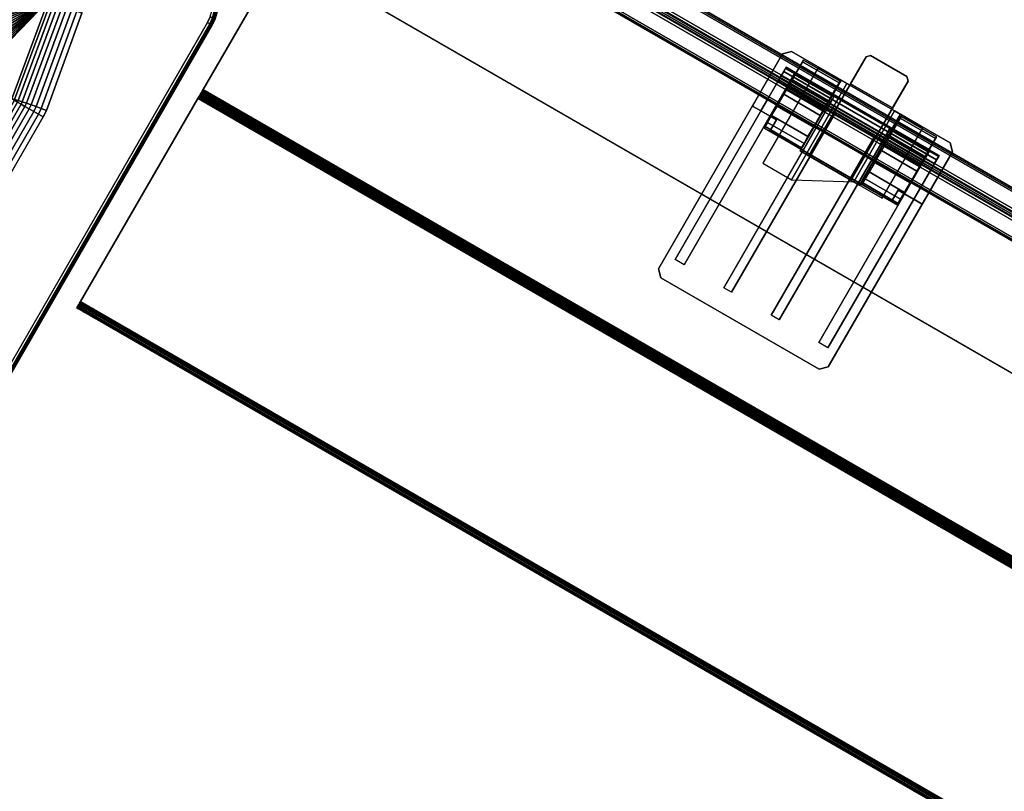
# Model space of a CAD drawing. Header units: inches. Extents: x 390 to 1835, y -266 to 136.
# Tile 59 of 256: x 1481.17 to 1493.03, y 10.2 to 19.49. Entities that reach past the tile are written whole.
import ezdxf
from ezdxf.enums import TextEntityAlignment as Align

# ---------------------------------------------------------------- set-up
doc = ezdxf.new("R2010")
doc.units = ezdxf.units.IN
doc.header["$LTSCALE"] = 0.95294
doc.header["$MEASUREMENT"] = 0
for name, color, linetype in [('A-FURN-3-PLANES-TABLE-LEG-BASE-EXTENSION', 252, 'Continuous'), ('A-FURN-3-PLANES-TABLE-LEG-BASE-TRIM', 251, 'Continuous'), ('A-FURN-3-PLANES-TABLE-TOP-EDGE', 35, 'Continuous'), ('A-FURN-3-PLANES-TABLE-TOP-SURFACE-BOTTOM', 49, 'Continuous'), ('A-FURN-3-PLANES-TABLE-TOP-SURFACE-TOP', 33, 'Continuous'), ('A-FURN-3-SCREEN-FABRIC', 96, 'Continuous'), ('A-FURN-3-SCREEN-FABRIC-TRIM', 250, 'Continuous'), ('A-FURN-3-SCREEN-HARDWARE-BASE', 251, 'Continuous'), ('A-FURN-3-SCREEN-HARDWARE-CONNECTOR', 254, 'Continuous'), ('A-FURN-3-SCREEN-HARDWARE-HINGE', 254, 'Continuous'), ('A-FURN-HAWORTH-ATT', 251, 'Continuous')]:
    doc.layers.add(name, color=color, linetype=linetype)

# ---------------------------------------------------------------- blocks, each defined once
blk = doc.blocks.new('TARA-2460-JNC4-FLAT-3D-3')
at = {"layer": 'A-FURN-3-PLANES-TABLE-LEG-BASE-EXTENSION'}
for points, invisible_edges in [([(10.882, -4.05, 27.702), (10.913, -4.012, 27.702), (48.767, -4.012, 27.702), (48.798, -4.05, 27.702)], 10), ([(10.913, -4.012, 27.702), (10.951, -3.981, 27.702), (48.729, -3.981, 27.702), (48.767, -4.012, 27.702)], 10), ([(10.951, -3.981, 27.702), (10.994, -3.958, 27.702), (48.686, -3.958, 27.702), (48.729, -3.981, 27.702)], 10), ([(10.994, -3.958, 27.702), (11.041, -3.944, 27.702), (48.639, -3.944, 27.702), (48.686, -3.958, 27.702)], 10), ([(11.041, -3.944, 27.702), (11.09, -3.939, 27.702), (48.59, -3.939, 27.702), (48.639, -3.944, 27.702)], 8), ([(10.84, -4.189, 27.702), (10.845, -4.14, 27.702), (48.835, -4.14, 27.702), (48.84, -4.189, 27.702)], 10), ([(10.845, -4.14, 27.702), (10.859, -4.093, 27.702), (48.821, -4.093, 27.702), (48.835, -4.14, 27.702)], 10), ([(10.859, -4.093, 27.702), (10.882, -4.05, 27.702), (48.798, -4.05, 27.702), (48.821, -4.093, 27.702)], 10), ([(10.84, -4.189, 27.75), (10.84, -4.189, 27.702), (10.84, -5.851, 27.702), (10.84, -5.851, 27.75)], 4), ([(48.84, -4.189, 27.702), (48.84, -5.851, 27.702), (10.84, -5.851, 27.702), (10.84, -4.189, 27.702)], 8), ([(10.84, -5.851, 27.702), (10.84, -5.861, 27.701), (10.84, -5.874, 27.747), (10.84, -5.851, 27.75)], 10), ([(10.84, -5.861, 27.701), (10.84, -5.871, 27.697), (10.84, -5.895, 27.738), (10.84, -5.874, 27.747)], 10), ([(10.84, -5.871, 27.697), (10.84, -5.879, 27.69), (10.84, -5.913, 27.724), (10.84, -5.895, 27.738)], 10), ([(10.84, -5.879, 27.69), (10.84, -5.885, 27.682), (10.84, -5.927, 27.706), (10.84, -5.913, 27.724)], 10), ([(10.84, -5.885, 27.682), (10.84, -5.889, 27.672), (10.84, -5.936, 27.685), (10.84, -5.927, 27.706)], 10), ([(10.84, -5.889, 27.672), (10.84, -5.891, 27.662), (10.84, -5.939, 27.662), (10.84, -5.936, 27.685)], 10), ([(10.84, -5.939, 23.838), (10.84, -5.939, 27.662), (10.84, -5.891, 27.662), (10.84, -5.891, 23.838)], 10), ([(10.84, -5.94, 23.828), (10.84, -5.939, 23.838), (10.84, -5.891, 23.838), (10.84, -5.894, 23.815)], 10), ([(10.84, -5.944, 23.818), (10.84, -5.94, 23.828), (10.84, -5.894, 23.815), (10.84, -5.903, 23.794)], 10), ([(10.84, -5.95, 23.81), (10.84, -5.944, 23.818), (10.84, -5.903, 23.794), (10.84, -5.917, 23.776)], 10), ([(10.84, -5.959, 23.803), (10.84, -5.95, 23.81), (10.84, -5.917, 23.776), (10.84, -5.935, 23.762)], 10), ([(10.84, -5.968, 23.799), (10.84, -5.959, 23.803), (10.84, -5.935, 23.762), (10.84, -5.956, 23.753)], 10), ([(10.84, -5.979, 23.798), (10.84, -5.968, 23.799), (10.84, -5.956, 23.753), (10.84, -5.979, 23.75)], 10), ([(10.84, -5.979, 23.798), (10.84, -5.979, 23.75), (10.84, -8.803, 23.75), (10.84, -8.803, 23.798)], 5), ([(10.84, -8.813, 23.799), (10.84, -8.803, 23.798), (10.84, -8.803, 23.75), (10.84, -8.826, 23.753)], 10), ([(10.84, -8.823, 23.803), (10.84, -8.813, 23.799), (10.84, -8.826, 23.753), (10.84, -8.847, 23.762)], 10), ([(10.84, -8.831, 23.81), (10.84, -8.823, 23.803), (10.84, -8.847, 23.762), (10.84, -8.865, 23.776)], 10), ([(10.84, -8.837, 23.818), (10.84, -8.831, 23.81), (10.84, -8.865, 23.776), (10.84, -8.879, 23.794)], 10), ([(10.84, -8.841, 23.828), (10.84, -8.837, 23.818), (10.84, -8.879, 23.794), (10.84, -8.888, 23.815)], 10), ([(10.84, -8.843, 23.838), (10.84, -8.841, 23.828), (10.84, -8.888, 23.815), (10.84, -8.891, 23.838)], 10), ([(10.84, -8.843, 25.5), (10.845, -8.843, 25.549), (48.835, -8.843, 25.549), (48.84, -8.843, 25.5)], 10), ([(10.84, -8.891, 23.838), (10.84, -8.891, 25.5), (10.84, -8.843, 25.5), (10.84, -8.843, 23.838)], 8), ([(48.84, -8.843, 23.838), (10.84, -8.843, 23.838), (10.84, -8.843, 25.5), (48.84, -8.843, 25.5)], 4), ([(48.84, -8.891, 25.5), (48.835, -8.891, 25.549), (10.845, -8.891, 25.549), (10.84, -8.891, 25.5)], 10), ([(10.84, -8.891, 25.5), (10.84, -8.891, 23.838), (48.84, -8.891, 23.838), (48.84, -8.891, 25.5)], 8), ([(10.845, -8.843, 25.549), (10.859, -8.843, 25.596), (48.821, -8.843, 25.596), (48.835, -8.843, 25.549)], 10), ([(48.835, -8.891, 25.549), (48.821, -8.891, 25.596), (10.859, -8.891, 25.596), (10.845, -8.891, 25.549)], 10), ([(10.859, -8.843, 25.596), (10.882, -8.843, 25.639), (48.798, -8.843, 25.639), (48.821, -8.843, 25.596)], 10), ([(48.821, -8.891, 25.596), (48.798, -8.891, 25.639), (10.882, -8.891, 25.639), (10.859, -8.891, 25.596)], 10), ([(10.882, -8.843, 25.639), (10.913, -8.843, 25.677), (48.767, -8.843, 25.677), (48.798, -8.843, 25.639)], 10), ([(48.798, -8.891, 25.639), (48.767, -8.891, 25.677), (10.913, -8.891, 25.677), (10.882, -8.891, 25.639)], 10), ([(10.913, -8.843, 25.677), (10.951, -8.843, 25.708), (48.729, -8.843, 25.708), (48.767, -8.843, 25.677)], 10), ([(48.767, -8.891, 25.677), (48.729, -8.891, 25.708), (10.951, -8.891, 25.708), (10.913, -8.891, 25.677)], 10), ([(10.951, -8.843, 25.708), (10.994, -8.843, 25.731), (48.686, -8.843, 25.731), (48.729, -8.843, 25.708)], 10), ([(48.729, -8.891, 25.708), (48.686, -8.891, 25.731), (10.994, -8.891, 25.731), (10.951, -8.891, 25.708)], 10), ([(10.994, -8.843, 25.731), (11.041, -8.843, 25.745), (48.639, -8.843, 25.745), (48.686, -8.843, 25.731)], 10), ([(48.686, -8.891, 25.731), (48.639, -8.891, 25.745), (11.041, -8.891, 25.745), (10.994, -8.891, 25.731)], 10), ([(11.041, -8.843, 25.745), (11.09, -8.843, 25.75), (48.59, -8.843, 25.75), (48.639, -8.843, 25.745)], 8), ([(48.639, -8.891, 25.745), (48.59, -8.891, 25.75), (11.09, -8.891, 25.75), (11.041, -8.891, 25.745)], 8)]:
    blk.add_3dface(points, dxfattribs=dict(at, invisible_edges=invisible_edges))
for points in [[(11.09, -3.939, 27.702), (11.09, -3.939, 27.75), (48.59, -3.939, 27.75), (48.59, -3.939, 27.702)], [(48.84, -5.891, 23.838), (10.84, -5.891, 23.838), (10.84, -5.891, 27.662), (48.84, -5.891, 27.662)], [(10.84, -5.939, 27.662), (10.84, -5.939, 23.838), (48.84, -5.939, 23.838), (48.84, -5.939, 27.662)], [(48.84, -5.979, 23.75), (48.84, -8.803, 23.75), (10.84, -8.803, 23.75), (10.84, -5.979, 23.75)], [(10.84, -5.979, 23.798), (10.84, -8.803, 23.798), (48.84, -8.803, 23.798), (48.84, -5.979, 23.798)], [(11.09, -8.843, 25.75), (11.09, -8.891, 25.75), (48.59, -8.891, 25.75), (48.59, -8.843, 25.75)]]:
    blk.add_3dface(points, dxfattribs=at)
at = {"layer": 'A-FURN-3-PLANES-TABLE-LEG-BASE-TRIM'}
for points, invisible_edges in [([(9.115, -5.786, 27.5), (9.09, -5.694, 27.5), (10.477, -5.052, 27.5), (10.484, -5.126, 27.5)], 10), ([(10.484, -5.126, 27.5), (9.332, -7.015, 27.5), (9.115, -5.786, 27.5)], 9), ([(10.484, -5.126, 27.5), (9.339, -7.101, 27.5), (9.332, -7.015, 27.5)], 9), ([(10.484, -5.126, 27.5), (10.484, -11.751, 27.5), (9.339, -9.776, 27.5), (9.339, -7.101, 27.5)], 10)]:
    blk.add_3dface(points, dxfattribs=dict(at, invisible_edges=invisible_edges))
at = {"layer": 'A-FURN-3-PLANES-TABLE-TOP-EDGE'}
for points in [[(59.68, 0, 28.96), (59.68, 0, 27.79), (0, 0, 27.79), (0, 0, 28.96)], [(0.04, -0.04, 27.75), (0, 0, 27.79), (59.68, 0, 27.79), (59.64, -0.04, 27.75)], [(59.64, -0.04, 29), (59.68, 0, 28.96), (0, 0, 28.96), (0.04, -0.04, 29)]]:
    blk.add_3dface(points, dxfattribs=at)
at = {"layer": 'A-FURN-3-PLANES-TABLE-TOP-SURFACE-BOTTOM'}
blk.add_3dface([(0.04, -0.04, 27.75), (59.64, -0.04, 27.75), (59.64, -23.562, 27.75), (0.04, -23.562, 27.75)], dxfattribs=at)
at = {"layer": 'A-FURN-3-PLANES-TABLE-TOP-SURFACE-TOP'}
blk.add_3dface([(0.04, -23.562, 29), (59.64, -23.562, 29), (59.64, -0.04, 29), (0.04, -0.04, 29)], dxfattribs=at)
at = {"layer": 'A-FURN-HAWORTH-ATT', "flags": 1}
for tag, p in [('HAWMC', (0, 0)), ('HAWPN', (0, -0.167)), ('HAWSN', (0, -0.333))]:
    blk.add_attdef(tag, text='', height=0.1, dxfattribs=at).set_placement(p, align=Align.TOP_CENTER)
at = {"layer": 'A-FURN-3-PLANES-TABLE-LEG-BASE-EXTENSION'}
mesh = blk.add_polymesh((2, 7), dxfattribs=at)
for k, corner in enumerate([(48.84, -5.939, 27.662), (48.84, -5.936, 27.685), (48.84, -5.927, 27.706), (48.84, -5.913, 27.724), (48.84, -5.895, 27.738), (48.84, -5.874, 27.747), (48.84, -5.851, 27.75), (10.84, -5.939, 27.662), (10.84, -5.936, 27.685), (10.84, -5.927, 27.706), (10.84, -5.913, 27.724), (10.84, -5.895, 27.738), (10.84, -5.874, 27.747), (10.84, -5.851, 27.75)]):
    mesh.set_mesh_vertex(divmod(k, 7), corner)
mesh = blk.add_polymesh((2, 7), dxfattribs=at)
for k, corner in enumerate([(10.84, -5.891, 27.662), (10.84, -5.889, 27.672), (10.84, -5.885, 27.682), (10.84, -5.879, 27.69), (10.84, -5.871, 27.697), (10.84, -5.861, 27.701), (10.84, -5.851, 27.702), (48.84, -5.891, 27.662), (48.84, -5.889, 27.672), (48.84, -5.885, 27.682), (48.84, -5.879, 27.69), (48.84, -5.871, 27.697), (48.84, -5.861, 27.701), (48.84, -5.851, 27.702)]):
    mesh.set_mesh_vertex(divmod(k, 7), corner)
mesh = blk.add_polymesh((2, 7), dxfattribs=at)
for k, corner in enumerate([(48.84, -5.891, 23.838), (48.84, -5.894, 23.815), (48.84, -5.903, 23.794), (48.84, -5.917, 23.776), (48.84, -5.935, 23.762), (48.84, -5.956, 23.753), (48.84, -5.979, 23.75), (10.84, -5.891, 23.838), (10.84, -5.894, 23.815), (10.84, -5.903, 23.794), (10.84, -5.917, 23.776), (10.84, -5.935, 23.762), (10.84, -5.956, 23.753), (10.84, -5.979, 23.75)]):
    mesh.set_mesh_vertex(divmod(k, 7), corner)
mesh = blk.add_polymesh((2, 7), dxfattribs=at)
for k, corner in enumerate([(10.84, -5.939, 23.838), (10.84, -5.94, 23.828), (10.84, -5.944, 23.818), (10.84, -5.95, 23.81), (10.84, -5.959, 23.803), (10.84, -5.968, 23.799), (10.84, -5.979, 23.798), (48.84, -5.939, 23.838), (48.84, -5.94, 23.828), (48.84, -5.944, 23.818), (48.84, -5.95, 23.81), (48.84, -5.959, 23.803), (48.84, -5.968, 23.799), (48.84, -5.979, 23.798)]):
    mesh.set_mesh_vertex(divmod(k, 7), corner)
mesh = blk.add_polymesh((2, 7), dxfattribs=at)
for k, corner in enumerate([(48.84, -8.803, 23.75), (48.84, -8.826, 23.753), (48.84, -8.847, 23.762), (48.84, -8.865, 23.776), (48.84, -8.879, 23.794), (48.84, -8.888, 23.815), (48.84, -8.891, 23.838), (10.84, -8.803, 23.75), (10.84, -8.826, 23.753), (10.84, -8.847, 23.762), (10.84, -8.865, 23.776), (10.84, -8.879, 23.794), (10.84, -8.888, 23.815), (10.84, -8.891, 23.838)]):
    mesh.set_mesh_vertex(divmod(k, 7), corner)
mesh = blk.add_polymesh((2, 7), dxfattribs=at)
for k, corner in enumerate([(10.84, -8.803, 23.798), (10.84, -8.813, 23.799), (10.84, -8.823, 23.803), (10.84, -8.831, 23.81), (10.84, -8.837, 23.818), (10.84, -8.841, 23.828), (10.84, -8.843, 23.838), (48.84, -8.803, 23.798), (48.84, -8.813, 23.799), (48.84, -8.823, 23.803), (48.84, -8.831, 23.81), (48.84, -8.837, 23.818), (48.84, -8.841, 23.828), (48.84, -8.843, 23.838)]):
    mesh.set_mesh_vertex(divmod(k, 7), corner)
mesh = blk.add_polymesh((2, 9), dxfattribs=at)
for k, corner in enumerate([(11.09, -8.843, 25.75), (11.041, -8.843, 25.745), (10.994, -8.843, 25.731), (10.951, -8.843, 25.708), (10.913, -8.843, 25.677), (10.882, -8.843, 25.639), (10.859, -8.843, 25.596), (10.845, -8.843, 25.549), (10.84, -8.843, 25.5), (11.09, -8.891, 25.75), (11.041, -8.891, 25.745), (10.994, -8.891, 25.731), (10.951, -8.891, 25.708), (10.913, -8.891, 25.677), (10.882, -8.891, 25.639), (10.859, -8.891, 25.596), (10.845, -8.891, 25.549), (10.84, -8.891, 25.5)]):
    mesh.set_mesh_vertex(divmod(k, 9), corner)
at = {"layer": 'A-FURN-3-PLANES-TABLE-LEG-BASE-TRIM'}
mesh = blk.add_polymesh((7, 8), dxfattribs=at)
for k, corner in enumerate([(10.333, -4.794, 27.5), (10.349, -4.773, 27.508), (10.365, -4.756, 27.529), (10.372, -4.749, 27.559), (10.374, -4.747, 27.73), (10.372, -4.749, 27.74), (10.367, -4.755, 27.747), (10.361, -4.762, 27.75), (10.385, -4.848, 27.5), (10.406, -4.832, 27.508), (10.424, -4.817, 27.529), (10.432, -4.811, 27.559), (10.434, -4.809, 27.73), (10.431, -4.811, 27.74), (10.425, -4.816, 27.747), (10.418, -4.821, 27.75), (10.427, -4.911, 27.5), (10.451, -4.899, 27.508), (10.471, -4.887, 27.529), (10.479, -4.881, 27.559), (10.482, -4.88, 27.73), (10.48, -4.881, 27.74), (10.473, -4.885, 27.747), (10.465, -4.889, 27.75), (10.458, -4.979, 27.5), (10.485, -4.972, 27.508), (10.506, -4.963, 27.529), (10.515, -4.959, 27.559), (10.518, -4.958, 27.73), (10.515, -4.959, 27.74), (10.508, -4.962, 27.747), (10.499, -4.965, 27.75), (10.477, -5.052, 27.5), (10.506, -5.048, 27.508), (10.528, -5.044, 27.529), (10.536, -5.041, 27.559), (10.539, -5.041, 27.73), (10.537, -5.042, 27.74), (10.529, -5.043, 27.747), (10.52, -5.044, 27.75), (10.484, -5.126, 27.5), (10.513, -5.126, 27.508), (10.535, -5.126, 27.529), (10.544, -5.126, 27.559), (10.547, -5.126, 27.73), (10.544, -5.126, 27.74), (10.537, -5.126, 27.747), (10.527, -5.126, 27.75), (10.484, -11.751, 27.5), (10.513, -11.751, 27.508), (10.535, -11.751, 27.529), (10.544, -11.751, 27.559), (10.547, -11.751, 27.73), (10.544, -11.751, 27.74), (10.537, -11.751, 27.747), (10.527, -11.751, 27.75)]):
    mesh.set_mesh_vertex(divmod(k, 8), corner)
mesh = blk.add_polymesh((2, 25), dxfattribs=at)
for k, corner in enumerate([(8.355, -7.504, 26.212), (8.368, -7.446, 26.243), (8.377, -7.384, 26.269), (8.382, -7.32, 26.289), (8.383, -7.254, 26.304), (8.38, -7.187, 26.313), (8.374, -7.12, 26.316), (8.374, -7.12, 26.316), (8.363, -7.053, 26.312), (8.349, -6.987, 26.303), (8.331, -6.924, 26.288), (8.31, -6.863, 26.267), (8.285, -6.806, 26.241), (8.258, -6.753, 26.21), (8.228, -6.704, 26.173), (8.196, -6.661, 26.133), (8.162, -6.623, 26.088), (8.127, -6.591, 26.04), (8.091, -6.566, 25.989), (8.054, -6.547, 25.936), (8.016, -6.536, 25.88), (7.979, -6.531, 25.824), (7.942, -6.534, 25.767), (7.907, -6.543, 25.711), (7.375, -6.621, 24.78), (8.9, -7.101, 27.239), (8.9, -7.101, 27.239), (8.9, -7.101, 27.239), (8.9, -7.101, 27.239), (8.9, -7.101, 27.239), (8.9, -7.101, 27.239), (8.9, -7.101, 27.239), (8.689, -5.861, 27.25), (8.689, -5.861, 27.25), (8.689, -5.861, 27.25), (8.689, -5.861, 27.25), (8.689, -5.861, 27.25), (8.689, -5.861, 27.25), (8.689, -5.861, 27.25), (8.689, -5.861, 27.25), (8.689, -5.861, 27.25), (8.689, -5.861, 27.25), (8.689, -5.861, 27.25), (8.689, -5.861, 27.25), (8.689, -5.861, 27.25), (8.689, -5.861, 27.25), (8.689, -5.861, 27.25), (8.689, -5.861, 27.25), (8.689, -5.861, 27.25), (7.195, -5.601, 24.78)]):
    mesh.set_mesh_vertex(divmod(k, 25), corner)
mesh = blk.add_polymesh((6, 9), dxfattribs=at)
for k, corner in enumerate([(8.689, -5.861, 27.25), (8.725, -5.855, 27.304), (8.767, -5.847, 27.354), (8.815, -5.839, 27.397), (8.869, -5.829, 27.433), (8.927, -5.819, 27.462), (8.988, -5.808, 27.483), (9.051, -5.797, 27.496), (9.115, -5.786, 27.5), (8.9, -7.101, 27.239), (8.935, -7.092, 27.296), (8.977, -7.081, 27.347), (9.026, -7.07, 27.392), (9.08, -7.059, 27.43), (9.139, -7.048, 27.46), (9.201, -7.036, 27.482), (9.266, -7.025, 27.495), (9.332, -7.015, 27.5), (8.9, -7.101, 27.239), (8.936, -7.101, 27.296), (8.98, -7.101, 27.347), (9.029, -7.101, 27.392), (9.084, -7.101, 27.43), (9.144, -7.101, 27.46), (9.207, -7.101, 27.482), (9.273, -7.101, 27.496), (9.339, -7.101, 27.5), (8.9, -9.776, 27.239), (8.936, -9.776, 27.296), (8.98, -9.776, 27.347), (9.029, -9.776, 27.392), (9.084, -9.776, 27.43), (9.144, -9.776, 27.46), (9.207, -9.776, 27.482), (9.273, -9.776, 27.496), (9.339, -9.776, 27.5), (8.9, -9.776, 27.239), (8.935, -9.786, 27.296), (8.977, -9.796, 27.347), (9.026, -9.807, 27.392), (9.08, -9.818, 27.43), (9.139, -9.83, 27.46), (9.201, -9.841, 27.482), (9.266, -9.852, 27.495), (9.332, -9.863, 27.5), (8.689, -11.016, 27.25), (8.725, -11.023, 27.304), (8.767, -11.03, 27.354), (8.815, -11.039, 27.397), (8.869, -11.048, 27.433), (8.927, -11.058, 27.462), (8.988, -11.069, 27.483), (9.051, -11.08, 27.496), (9.115, -11.092, 27.5)]):
    mesh.set_mesh_vertex(divmod(k, 9), corner)
blk = doc.blocks.new('TA0M-1360-FF-HALFROUNDF-3D-3')
at = {"layer": 'A-FURN-3-SCREEN-FABRIC'}
for points, invisible_edges in [([(47.49, -2, 13.868), (47.474, -2, 13.788), (11.906, -2, 13.788), (11.89, -2, 13.868)], 10), ([(11.89, -2, 26.368), (11.906, -2, 26.448), (47.474, -2, 26.448), (47.49, -2, 26.368)], 10), ([(11.89, -2, 26.368), (47.49, -2, 26.368), (47.49, -2, 13.868), (11.89, -2, 13.868)], 5), ([(47.474, -2, 13.788), (47.428, -2, 13.719), (11.952, -2, 13.719), (11.906, -2, 13.788)], 10), ([(11.906, -2, 26.448), (11.952, -2, 26.516), (47.428, -2, 26.516), (47.474, -2, 26.448)], 10), ([(47.428, -2, 13.719), (47.36, -2, 13.674), (12.02, -2, 13.674), (11.952, -2, 13.719)], 10), ([(11.952, -2, 26.516), (12.02, -2, 26.562), (47.36, -2, 26.562), (47.428, -2, 26.516)], 10), ([(11.89, -2.56, 13.868), (11.906, -2.56, 13.788), (47.474, -2.56, 13.788), (47.49, -2.56, 13.868)], 10), ([(47.49, -2.56, 26.368), (47.474, -2.56, 26.448), (11.906, -2.56, 26.448), (11.89, -2.56, 26.368)], 10), ([(47.49, -2.56, 26.368), (11.89, -2.56, 26.368), (11.89, -2.56, 13.868), (47.49, -2.56, 13.868)], 5), ([(11.906, -2.56, 13.788), (11.952, -2.56, 13.719), (47.428, -2.56, 13.719), (47.474, -2.56, 13.788)], 10), ([(47.474, -2.56, 26.448), (47.428, -2.56, 26.516), (11.952, -2.56, 26.516), (11.906, -2.56, 26.448)], 10), ([(11.952, -2.56, 13.719), (12.02, -2.56, 13.674), (47.36, -2.56, 13.674), (47.428, -2.56, 13.719)], 10), ([(47.428, -2.56, 26.516), (47.36, -2.56, 26.562), (12.02, -2.56, 26.562), (11.952, -2.56, 26.516)], 10), ([(12.02, -2.56, 13.674), (12.1, -2.56, 13.658), (47.28, -2.56, 13.658), (47.36, -2.56, 13.674)], 8), ([(47.36, -2.56, 26.562), (47.28, -2.56, 26.578), (12.1, -2.56, 26.578), (12.02, -2.56, 26.562)], 8)]:
    blk.add_3dface(points, dxfattribs=dict(at, invisible_edges=invisible_edges))
for points in [[(12.02, -2, 26.562), (12.1, -2, 26.578), (47.28, -2, 26.578), (47.36, -2, 26.562)], [(47.36, -2, 13.674), (47.28, -2, 13.658), (12.1, -2, 13.658), (12.02, -2, 13.674)], [(47.28, -2.217, 13.618), (12.1, -2.217, 13.618), (12.1, -2.04, 13.618), (47.28, -2.04, 13.618)], [(12.1, -2.217, 26.618), (47.28, -2.217, 26.618), (47.28, -2.04, 26.618), (12.1, -2.04, 26.618)], [(47.28, -2.253, 13.669), (12.1, -2.253, 13.669), (12.1, -2.217, 13.618), (47.28, -2.217, 13.618)], [(12.1, -2.253, 26.567), (47.28, -2.253, 26.567), (47.28, -2.217, 26.618), (12.1, -2.217, 26.618)], [(47.28, -2.342, 13.618), (12.1, -2.342, 13.618), (12.1, -2.307, 13.669), (47.28, -2.307, 13.669)], [(12.1, -2.342, 26.618), (47.28, -2.342, 26.618), (47.28, -2.307, 26.567), (12.1, -2.307, 26.567)], [(47.28, -2.52, 13.618), (12.1, -2.52, 13.618), (12.1, -2.342, 13.618), (47.28, -2.342, 13.618)], [(12.1, -2.52, 26.618), (47.28, -2.52, 26.618), (47.28, -2.342, 26.618), (12.1, -2.342, 26.618)]]:
    blk.add_3dface(points, dxfattribs=at)
at = {"layer": 'A-FURN-3-SCREEN-HARDWARE-BASE'}
for points in [[(17.559, -1.519, 27.612), (17.559, -1.519, 27.872), (17.598, -1.479, 27.872), (17.598, -1.479, 27.612)], [(17.598, -1.479, 27.612), (17.598, -1.479, 27.872), (18.102, -1.479, 27.872), (18.102, -1.479, 27.612)], [(18.102, -1.479, 27.612), (18.102, -1.479, 27.872), (18.141, -1.519, 27.872), (18.141, -1.519, 27.612)], [(17.559, -1.893, 27.762), (17.559, -1.893, 27.612), (18.141, -1.893, 27.612), (18.141, -1.893, 27.762)], [(16.669, -1.991, 27.998), (16.748, -1.912, 27.998), (16.748, -1.912, 27.407), (16.669, -1.991, 27.407)], [(16.669, -4.983, 27.407), (16.669, -4.983, 27.998), (16.669, -1.991, 27.998), (16.669, -1.991, 27.407)], [(17.437, -2.897, 27.998), (17.437, -2.897, 27.762), (17.437, -1.912, 27.762), (17.437, -1.912, 27.998)], [(18.263, -2.897, 27.762), (18.263, -2.897, 27.998), (18.263, -1.912, 27.998), (18.263, -1.912, 27.762)], [(19.031, -1.991, 27.998), (19.031, -1.991, 27.407), (18.952, -1.912, 27.407), (18.952, -1.912, 27.998)], [(19.031, -4.983, 27.998), (19.031, -4.983, 27.407), (19.031, -1.991, 27.407), (19.031, -1.991, 27.998)], [(16.748, -5.062, 27.998), (16.669, -4.983, 27.998), (16.669, -4.983, 27.407), (16.748, -5.062, 27.407)], [(16.748, -5.062, 27.998), (16.748, -5.062, 27.407), (18.952, -5.062, 27.407), (18.952, -5.062, 27.998)], [(19.031, -4.983, 27.998), (18.952, -5.062, 27.998), (18.952, -5.062, 27.407), (19.031, -4.983, 27.407)]]:
    blk.add_3dface(points, dxfattribs=at)
for points, invisible_edges in [([(18.141, -1.519, 27.872), (17.559, -1.519, 27.872), (17.598, -1.479, 27.872), (18.102, -1.479, 27.872)], 1), ([(18.141, -1.519, 27.612), (17.559, -1.519, 27.612), (17.598, -1.479, 27.612), (18.102, -1.479, 27.612)], 1), ([(17.559, -2.897, 27.762), (17.559, -2.897, 27.872), (17.559, -1.519, 27.872), (17.559, -1.893, 27.762)], 4), ([(17.559, -1.893, 27.762), (17.559, -1.519, 27.872), (17.559, -1.519, 27.612), (17.559, -1.893, 27.612)], 1), ([(17.559, -2.897, 27.872), (18.141, -2.897, 27.872), (18.141, -1.519, 27.872), (17.559, -1.519, 27.872)], 4), ([(17.559, -1.893, 27.612), (17.559, -1.519, 27.612), (18.141, -1.519, 27.612), (18.141, -1.893, 27.612)], 2), ([(18.141, -1.893, 27.762), (18.141, -1.893, 27.612), (18.141, -1.519, 27.612), (18.141, -1.519, 27.872)], 8), ([(18.141, -2.897, 27.872), (18.141, -2.897, 27.762), (18.141, -1.893, 27.762), (18.141, -1.519, 27.872)], 4), ([(17.238, -1.912, 27.455), (17.238, -1.912, 27.407), (16.748, -1.912, 27.407), (17.123, -1.912, 27.714)], 4), ([(17.123, -1.912, 27.714), (16.748, -1.912, 27.407), (16.748, -1.912, 27.998), (17.123, -1.912, 27.762)], 5), ([(17.123, -1.912, 27.762), (16.748, -1.912, 27.998), (17.437, -1.912, 27.998), (17.437, -1.912, 27.762)], 1), ([(18.263, -1.912, 27.762), (18.263, -1.912, 27.998), (18.952, -1.912, 27.998), (18.577, -1.912, 27.762)], 4), ([(18.952, -1.912, 27.407), (18.462, -1.912, 27.407), (18.462, -1.912, 27.455), (18.577, -1.912, 27.714)], 8), ([(18.952, -1.912, 27.998), (18.952, -1.912, 27.407), (18.577, -1.912, 27.714), (18.577, -1.912, 27.762)], 10), ([(17.559, -2.897, 27.872), (17.559, -2.897, 27.762), (17.437, -2.897, 27.762), (17.437, -2.897, 27.998)], 8), ([(17.437, -2.897, 27.998), (18.263, -2.897, 27.998), (18.141, -2.897, 27.872), (17.559, -2.897, 27.872)], 10), ([(18.141, -2.897, 27.872), (18.263, -2.897, 27.998), (18.263, -2.897, 27.762), (18.141, -2.897, 27.762)], 1)]:
    blk.add_3dface(points, dxfattribs=dict(at, invisible_edges=invisible_edges))
at = {"layer": 'A-FURN-3-SCREEN-HARDWARE-CONNECTOR'}
for points in [[(16.748, -1.912, 27.407), (16.748, -1.912, 27.23), (16.669, -1.991, 27.23), (16.669, -1.991, 27.407)], [(16.669, -1.991, 27.407), (16.669, -1.991, 27.23), (16.669, -4.983, 27.23), (16.669, -4.983, 27.407)], [(17.519, -3.251, 27.762), (17.519, -1.912, 27.762), (17.123, -1.912, 27.762), (17.123, -3.251, 27.762)], [(18.181, -2.897, 27.671), (18.181, -1.912, 27.671), (17.519, -1.912, 27.671), (17.519, -3.251, 27.671)], [(17.519, -1.912, 27.671), (17.519, -1.912, 27.762), (17.519, -3.251, 27.762), (17.519, -3.251, 27.671)], [(18.577, -1.912, 27.762), (18.181, -1.912, 27.762), (18.181, -2.897, 27.762), (18.577, -2.897, 27.762)], [(18.181, -1.912, 27.762), (18.181, -1.912, 27.671), (18.181, -2.897, 27.671), (18.181, -2.897, 27.762)], [(19.031, -1.991, 27.407), (19.031, -1.991, 27.23), (18.952, -1.912, 27.23), (18.952, -1.912, 27.407)], [(19.031, -4.983, 27.407), (19.031, -4.983, 27.23), (19.031, -1.991, 27.23), (19.031, -1.991, 27.407)], [(16.787, -2.109, 26.775), (16.787, -2.109, 27.23), (16.913, -2.109, 27.23), (16.913, -2.109, 26.775)], [(16.913, -2.109, 26.775), (16.913, -2.109, 27.23), (16.913, -4.786, 27.23), (16.913, -2.286, 26.677)], [(18.236, -2.109, 27.23), (18.236, -2.109, 26.775), (17.464, -2.109, 26.775), (17.464, -2.109, 27.23)], [(17.464, -4.786, 27.23), (17.464, -2.109, 27.23), (17.464, -2.109, 26.775), (17.464, -2.286, 26.677)], [(18.236, -4.786, 27.23), (18.236, -2.286, 26.677), (18.236, -2.109, 26.775), (18.236, -2.109, 27.23)], [(18.787, -2.109, 26.775), (18.787, -2.109, 27.23), (18.913, -2.109, 27.23), (18.913, -2.109, 26.775)], [(18.787, -2.109, 27.23), (18.787, -2.109, 26.775), (18.787, -2.286, 26.677), (18.787, -4.786, 27.23)], [(16.913, -4.786, 27.23), (16.787, -4.786, 27.23), (16.787, -2.286, 26.677), (16.913, -2.286, 26.677)], [(17.574, -4.786, 27.23), (17.464, -4.786, 27.23), (17.464, -2.286, 26.677), (17.574, -2.286, 26.677)], [(18.126, -2.286, 26.677), (18.126, -2.286, 27.23), (17.574, -2.286, 27.23), (17.574, -2.286, 26.677)], [(17.574, -2.286, 26.677), (17.574, -2.286, 27.23), (17.574, -4.786, 27.23)], [(18.126, -2.286, 26.677), (18.236, -2.286, 26.677), (18.236, -4.786, 27.23), (18.126, -4.786, 27.23)], [(18.126, -4.786, 27.23), (18.126, -2.286, 27.23), (18.126, -2.286, 26.677)], [(18.913, -4.786, 27.23), (18.787, -4.786, 27.23), (18.787, -2.286, 26.677), (18.913, -2.286, 26.677)], [(16.669, -4.983, 27.407), (16.669, -4.983, 27.23), (16.748, -5.062, 27.23), (16.748, -5.062, 27.407)], [(16.748, -5.062, 27.407), (16.748, -5.062, 27.23), (18.952, -5.062, 27.23), (18.952, -5.062, 27.407)], [(18.952, -5.062, 27.407), (18.952, -5.062, 27.23), (19.031, -4.983, 27.23), (19.031, -4.983, 27.407)]]:
    blk.add_3dface(points, dxfattribs=at)
for points, invisible_edges in [([(19.031, -1.991, 27.23), (16.669, -1.991, 27.23), (16.748, -1.912, 27.23), (18.952, -1.912, 27.23)], 1), ([(19.031, -4.983, 27.23), (16.669, -4.983, 27.23), (16.669, -1.991, 27.23), (19.031, -1.991, 27.23)], 5), ([(17.238, -1.912, 27.407), (18.952, -1.912, 27.23), (16.748, -1.912, 27.23), (16.748, -1.912, 27.407)], 1), ([(17.519, -1.912, 27.762), (17.519, -1.912, 27.671), (17.123, -1.912, 27.715), (17.123, -1.912, 27.762)], 2), ([(18.462, -1.912, 27.454), (17.238, -1.912, 27.454), (17.123, -1.912, 27.715), (17.519, -1.912, 27.671)], 13), ([(18.952, -1.912, 27.407), (18.952, -1.912, 27.23), (17.238, -1.912, 27.407), (18.462, -1.912, 27.407)], 6), ([(17.238, -1.912, 27.407), (17.238, -1.912, 27.454), (18.462, -1.912, 27.454), (18.462, -1.912, 27.407)], 10), ([(18.577, -1.912, 27.715), (18.462, -1.912, 27.454), (17.519, -1.912, 27.671), (18.181, -1.912, 27.671)], 10), ([(18.577, -1.912, 27.762), (18.577, -1.912, 27.715), (18.181, -1.912, 27.671), (18.181, -1.912, 27.762)], 2), ([(16.787, -2.109, 27.23), (16.787, -2.109, 26.775), (16.787, -2.286, 26.677), (16.787, -4.786, 27.23)], 2), ([(16.787, -2.286, 26.677), (16.787, -2.109, 26.775), (16.787, -2.125, 26.717), (16.787, -2.228, 26.659)], 5), ([(16.787, -2.228, 26.659), (16.787, -2.125, 26.717), (16.787, -2.169, 26.674)], 1), ([(18.913, -4.786, 27.23), (18.913, -2.286, 26.677), (18.913, -2.109, 26.775), (18.913, -2.109, 27.23)], 2), ([(18.913, -2.286, 26.677), (18.913, -2.228, 26.659), (18.913, -2.125, 26.717), (18.913, -2.109, 26.775)], 10), ([(18.913, -2.228, 26.659), (18.913, -2.169, 26.674), (18.913, -2.125, 26.717)], 8), ([(19.031, -4.983, 27.23), (18.952, -5.062, 27.23), (16.748, -5.062, 27.23), (16.669, -4.983, 27.23)], 8)]:
    blk.add_3dface(points, dxfattribs=dict(at, invisible_edges=invisible_edges))
at = {"layer": 'A-FURN-3-SCREEN-HARDWARE-HINGE'}
for points in [[(17.433, -1.93, 26.803), (17.433, -1.93, 26.618), (16.925, -1.93, 26.618), (16.925, -1.93, 26.803)], [(17.433, -2.107, 26.618), (16.925, -2.107, 26.618), (16.925, -1.93, 26.618), (17.433, -1.93, 26.618)], [(18.775, -1.93, 26.803), (18.775, -1.93, 26.618), (18.283, -1.93, 26.618), (18.283, -1.93, 26.803)], [(18.775, -2.107, 26.618), (18.283, -2.107, 26.618), (18.283, -1.93, 26.618), (18.775, -1.93, 26.618)], [(17.433, -2.107, 26.775), (16.925, -2.107, 26.775), (16.925, -2.107, 26.618), (17.433, -2.107, 26.618)], [(18.775, -2.107, 26.618), (18.775, -2.107, 26.775), (18.283, -2.107, 26.775), (18.283, -2.107, 26.618)], [(17.433, -2.343, 26.618), (17.433, -2.56, 26.618), (16.925, -2.56, 26.618), (16.925, -2.343, 26.618)], [(16.925, -2.343, 26.618), (16.925, -2.343, 26.775), (17.433, -2.343, 26.775), (17.433, -2.343, 26.618)], [(18.283, -2.343, 26.775), (18.775, -2.343, 26.775), (18.775, -2.343, 26.618), (18.283, -2.343, 26.618)], [(18.283, -2.343, 26.618), (18.775, -2.343, 26.618), (18.775, -2.56, 26.618), (18.283, -2.56, 26.618)], [(16.669, -2.56, 25.437), (16.787, -2.56, 25.319), (16.787, -2.717, 25.319), (16.669, -2.717, 25.437)], [(16.669, -2.56, 26.143), (16.669, -2.717, 26.143), (16.787, -2.717, 26.261), (16.787, -2.56, 26.261)], [(16.669, -2.717, 26.143), (16.669, -2.56, 26.143), (16.669, -2.56, 25.437), (16.669, -2.717, 25.437)], [(16.787, -2.56, 26.261), (16.787, -2.717, 26.261), (16.925, -2.717, 26.261), (16.925, -2.56, 26.261)], [(17.433, -2.56, 26.261), (17.433, -2.875, 26.261), (18.283, -2.875, 26.261), (18.283, -2.56, 26.261)], [(18.775, -2.717, 26.261), (18.913, -2.717, 26.261), (18.913, -2.56, 26.261), (18.775, -2.56, 26.261)], [(19.031, -2.717, 25.437), (18.913, -2.717, 25.319), (18.913, -2.56, 25.319), (19.031, -2.56, 25.437)], [(18.913, -2.717, 26.261), (19.031, -2.717, 26.143), (19.031, -2.56, 26.143), (18.913, -2.56, 26.261)], [(19.031, -2.717, 26.143), (19.031, -2.717, 25.437), (19.031, -2.56, 25.437), (19.031, -2.56, 26.143)], [(16.925, -2.717, 25.398), (17.004, -2.717, 25.319), (17.004, -2.875, 25.319), (16.925, -2.875, 25.398)], [(16.925, -2.717, 26.261), (16.925, -2.717, 25.398), (16.925, -2.875, 25.398), (16.925, -2.875, 26.342)], [(18.696, -2.875, 25.319), (18.696, -2.717, 25.319), (18.775, -2.717, 25.398), (18.775, -2.875, 25.398)], [(18.775, -2.717, 26.261), (19.031, -2.717, 26.143), (18.913, -2.717, 26.261)]]:
    blk.add_3dface(points, dxfattribs=at)
for points, invisible_edges in [([(16.925, -1.93, 26.803), (16.925, -1.93, 26.618), (16.925, -2.107, 26.618), (16.925, -2.107, 26.775)], 8), ([(16.925, -2.107, 26.775), (16.925, -2.017, 27.012), (16.925, -1.953, 26.916), (16.925, -1.93, 26.803)], 9), ([(17.433, -2.017, 27.012), (17.433, -2.107, 26.775), (17.433, -1.93, 26.803), (17.433, -1.953, 26.916)], 3), ([(17.433, -1.93, 26.618), (17.433, -1.93, 26.803), (17.433, -2.107, 26.775), (17.433, -2.107, 26.618)], 2), ([(18.283, -1.93, 26.803), (18.283, -1.93, 26.618), (18.283, -2.107, 26.618), (18.283, -2.107, 26.775)], 8), ([(18.283, -2.107, 26.775), (18.283, -2.017, 27.012), (18.283, -1.953, 26.916), (18.283, -1.93, 26.803)], 9), ([(18.775, -2.017, 27.012), (18.775, -2.107, 26.775), (18.775, -1.93, 26.803), (18.775, -1.953, 26.916)], 3), ([(18.775, -1.93, 26.618), (18.775, -1.93, 26.803), (18.775, -2.107, 26.775), (18.775, -2.107, 26.618)], 2), ([(16.925, -2.123, 26.835), (16.925, -2.112, 27.076), (16.925, -2.017, 27.012), (16.925, -2.107, 26.775)], 5), ([(16.925, -2.225, 27.098), (16.925, -2.112, 27.076), (16.925, -2.123, 26.835), (16.925, -2.166, 26.878)], 10), ([(17.433, -2.112, 27.076), (17.433, -2.123, 26.835), (17.433, -2.107, 26.775), (17.433, -2.017, 27.012)], 5), ([(17.433, -2.225, 27.098), (17.433, -2.166, 26.878), (17.433, -2.123, 26.835), (17.433, -2.112, 27.076)], 5), ([(18.283, -2.123, 26.835), (18.283, -2.112, 27.076), (18.283, -2.017, 27.012), (18.283, -2.107, 26.775)], 5), ([(18.283, -2.225, 27.098), (18.283, -2.112, 27.076), (18.283, -2.123, 26.835), (18.283, -2.166, 26.878)], 10), ([(18.775, -2.112, 27.076), (18.775, -2.123, 26.835), (18.775, -2.107, 26.775), (18.775, -2.017, 27.012)], 5), ([(18.775, -2.225, 27.098), (18.775, -2.166, 26.878), (18.775, -2.123, 26.835), (18.775, -2.112, 27.076)], 5), ([(16.925, -2.406, 27.068), (16.925, -2.225, 27.098), (16.925, -2.166, 26.878), (16.925, -2.225, 26.894)], 10), ([(16.925, -2.225, 26.894), (16.925, -2.284, 26.878), (16.925, -2.328, 26.835), (16.925, -2.406, 27.068)], 12), ([(17.433, -2.225, 27.098), (17.433, -2.406, 27.068), (17.433, -2.225, 26.894), (17.433, -2.166, 26.878)], 10), ([(17.433, -2.406, 27.068), (17.433, -2.328, 26.835), (17.433, -2.284, 26.878), (17.433, -2.225, 26.894)], 9), ([(18.283, -2.406, 27.068), (18.283, -2.225, 27.098), (18.283, -2.166, 26.878), (18.283, -2.225, 26.894)], 10), ([(18.283, -2.225, 26.894), (18.283, -2.284, 26.878), (18.283, -2.328, 26.835), (18.283, -2.406, 27.068)], 12), ([(18.775, -2.225, 27.098), (18.775, -2.406, 27.068), (18.775, -2.225, 26.894), (18.775, -2.166, 26.878)], 10), ([(18.775, -2.406, 27.068), (18.775, -2.328, 26.835), (18.775, -2.284, 26.878), (18.775, -2.225, 26.894)], 9), ([(16.925, -2.343, 26.775), (16.925, -2.569, 26.984), (16.925, -2.406, 27.068), (16.925, -2.328, 26.835)], 5), ([(16.925, -2.56, 26.618), (16.925, -2.798, 26.7), (16.925, -2.702, 26.856), (16.925, -2.343, 26.618)], 5), ([(16.925, -2.343, 26.618), (16.925, -2.702, 26.856), (16.925, -2.569, 26.984), (16.925, -2.343, 26.775)], 5), ([(17.433, -2.569, 26.984), (17.433, -2.343, 26.775), (17.433, -2.328, 26.835), (17.433, -2.406, 27.068)], 5), ([(17.433, -2.702, 26.856), (17.433, -2.798, 26.7), (17.433, -2.56, 26.618), (17.433, -2.343, 26.618)], 10), ([(17.433, -2.702, 26.856), (17.433, -2.343, 26.618), (17.433, -2.343, 26.775), (17.433, -2.569, 26.984)], 5), ([(18.283, -2.343, 26.775), (18.283, -2.569, 26.984), (18.283, -2.406, 27.068), (18.283, -2.328, 26.835)], 5), ([(18.283, -2.56, 26.618), (18.283, -2.798, 26.7), (18.283, -2.702, 26.856), (18.283, -2.343, 26.618)], 5), ([(18.283, -2.343, 26.618), (18.283, -2.702, 26.856), (18.283, -2.569, 26.984), (18.283, -2.343, 26.775)], 5), ([(18.775, -2.569, 26.984), (18.775, -2.343, 26.775), (18.775, -2.328, 26.835), (18.775, -2.406, 27.068)], 5), ([(18.775, -2.702, 26.856), (18.775, -2.798, 26.7), (18.775, -2.56, 26.618), (18.775, -2.343, 26.618)], 10), ([(18.775, -2.702, 26.856), (18.775, -2.343, 26.618), (18.775, -2.343, 26.775), (18.775, -2.569, 26.984)], 5), ([(18.913, -2.56, 25.319), (18.913, -2.717, 25.319), (16.787, -2.717, 25.319), (16.787, -2.56, 25.319)], 2), ([(16.925, -2.56, 26.618), (16.925, -2.875, 26.342), (16.925, -2.856, 26.525), (16.925, -2.798, 26.7)], 9), ([(16.925, -2.56, 26.618), (16.925, -2.56, 26.261), (16.925, -2.717, 26.261), (16.925, -2.875, 26.342)], 8), ([(17.433, -2.56, 26.618), (17.433, -2.875, 26.342), (17.433, -2.875, 26.261), (17.433, -2.56, 26.261)], 1), ([(17.433, -2.798, 26.7), (17.433, -2.856, 26.525), (17.433, -2.875, 26.342), (17.433, -2.56, 26.618)], 12), ([(18.283, -2.56, 26.261), (18.283, -2.875, 26.261), (18.283, -2.875, 26.342), (18.283, -2.56, 26.618)], 4), ([(18.283, -2.56, 26.618), (18.283, -2.875, 26.342), (18.283, -2.856, 26.525), (18.283, -2.798, 26.7)], 9), ([(18.775, -2.875, 26.342), (18.775, -2.717, 26.261), (18.775, -2.56, 26.261), (18.775, -2.56, 26.618)], 9), ([(18.775, -2.798, 26.7), (18.775, -2.856, 26.525), (18.775, -2.875, 26.342), (18.775, -2.56, 26.618)], 12), ([(16.787, -2.717, 25.319), (17.004, -2.717, 25.319), (16.925, -2.717, 25.398), (16.669, -2.717, 25.437)], 4), ([(16.669, -2.717, 25.437), (16.925, -2.717, 25.398), (16.925, -2.717, 26.261), (16.669, -2.717, 26.143)], 5), ([(16.925, -2.717, 26.261), (16.787, -2.717, 26.261), (16.669, -2.717, 26.143)], 8), ([(18.696, -2.717, 25.319), (18.696, -2.875, 25.319), (17.004, -2.875, 25.319), (17.004, -2.717, 25.319)], 8), ([(18.696, -2.717, 25.319), (18.913, -2.717, 25.319), (19.031, -2.717, 25.437), (18.775, -2.717, 25.398)], 4), ([(18.775, -2.717, 26.261), (18.775, -2.717, 25.398), (19.031, -2.717, 25.437), (19.031, -2.717, 26.143)], 2), ([(18.775, -2.875, 25.398), (18.775, -2.717, 25.398), (18.775, -2.717, 26.261), (18.775, -2.875, 26.342)], 4), ([(16.925, -2.875, 25.398), (17.004, -2.875, 25.319), (18.696, -2.875, 25.319), (18.775, -2.875, 25.398)], 8), ([(17.433, -2.875, 26.261), (17.433, -2.875, 26.342), (16.925, -2.875, 26.342), (16.925, -2.875, 25.398)], 8), ([(18.775, -2.875, 25.398), (18.283, -2.875, 26.261), (17.433, -2.875, 26.261), (16.925, -2.875, 25.398)], 13), ([(18.775, -2.875, 26.342), (18.283, -2.875, 26.342), (18.283, -2.875, 26.261), (18.775, -2.875, 25.398)], 4)]:
    blk.add_3dface(points, dxfattribs=dict(at, invisible_edges=invisible_edges))
at = {"layer": 'A-FURN-3-SCREEN-FABRIC'}
mesh = blk.add_polymesh((2, 4), dxfattribs=at)
for k, corner in enumerate([(12.1, -2.04, 13.618), (12.1, -2.02, 13.623), (12.1, -2.005, 13.638), (12.1, -2, 13.658), (47.28, -2.04, 13.618), (47.28, -2.02, 13.623), (47.28, -2.005, 13.638), (47.28, -2, 13.658)]):
    mesh.set_mesh_vertex(divmod(k, 4), corner)
mesh = blk.add_polymesh((2, 4), dxfattribs=at)
for k, corner in enumerate([(47.28, -2.04, 26.618), (47.28, -2.02, 26.613), (47.28, -2.005, 26.598), (47.28, -2, 26.578), (12.1, -2.04, 26.618), (12.1, -2.02, 26.613), (12.1, -2.005, 26.598), (12.1, -2, 26.578)]):
    mesh.set_mesh_vertex(divmod(k, 4), corner)
mesh = blk.add_polymesh((2, 4), dxfattribs=at)
for k, corner in enumerate([(12.1, -2.56, 13.658), (12.1, -2.555, 13.638), (12.1, -2.54, 13.623), (12.1, -2.52, 13.618), (47.28, -2.56, 13.658), (47.28, -2.555, 13.638), (47.28, -2.54, 13.623), (47.28, -2.52, 13.618)]):
    mesh.set_mesh_vertex(divmod(k, 4), corner)
mesh = blk.add_polymesh((2, 4), dxfattribs=at)
for k, corner in enumerate([(47.28, -2.56, 26.578), (47.28, -2.555, 26.598), (47.28, -2.54, 26.613), (47.28, -2.52, 26.618), (12.1, -2.56, 26.578), (12.1, -2.555, 26.598), (12.1, -2.54, 26.613), (12.1, -2.52, 26.618)]):
    mesh.set_mesh_vertex(divmod(k, 4), corner)
at = {"layer": 'A-FURN-3-SCREEN-FABRIC-TRIM'}
mesh = blk.add_polymesh((2, 7), dxfattribs=at)
for k, corner in enumerate([(12.1, -2.307, 13.669), (12.1, -2.312, 13.647), (12.1, -2.302, 13.626), (12.1, -2.28, 13.618), (12.1, -2.258, 13.626), (12.1, -2.248, 13.647), (12.1, -2.253, 13.669), (47.28, -2.307, 13.669), (47.28, -2.312, 13.647), (47.28, -2.302, 13.626), (47.28, -2.28, 13.618), (47.28, -2.258, 13.626), (47.28, -2.248, 13.647), (47.28, -2.253, 13.669)]):
    mesh.set_mesh_vertex(divmod(k, 7), corner)
mesh = blk.add_polymesh((2, 7), dxfattribs=at)
for k, corner in enumerate([(47.28, -2.307, 26.567), (47.28, -2.312, 26.589), (47.28, -2.302, 26.61), (47.28, -2.28, 26.618), (47.28, -2.258, 26.61), (47.28, -2.248, 26.589), (47.28, -2.253, 26.567), (12.1, -2.307, 26.567), (12.1, -2.312, 26.589), (12.1, -2.302, 26.61), (12.1, -2.28, 26.618), (12.1, -2.258, 26.61), (12.1, -2.248, 26.589), (12.1, -2.253, 26.567)]):
    mesh.set_mesh_vertex(divmod(k, 7), corner)
at = {"layer": 'A-FURN-3-SCREEN-HARDWARE-CONNECTOR'}
mesh = blk.add_polymesh((2, 5), dxfattribs=at)
for k, corner in enumerate([(18.913, -2.109, 26.775), (18.913, -2.125, 26.717), (18.913, -2.169, 26.674), (18.913, -2.228, 26.659), (18.913, -2.286, 26.677), (16.787, -2.109, 26.775), (16.787, -2.125, 26.717), (16.787, -2.169, 26.674), (16.787, -2.228, 26.659), (16.787, -2.286, 26.677)]):
    mesh.set_mesh_vertex(divmod(k, 5), corner)
mesh = blk.add_polymesh((2, 7), dxfattribs=at)
for k, corner in enumerate([(16.913, -2.109, 26.775), (16.913, -2.136, 26.85), (16.913, -2.204, 26.89), (16.913, -2.282, 26.877), (16.913, -2.334, 26.817), (16.913, -2.335, 26.738), (16.913, -2.286, 26.677), (17.464, -2.109, 26.775), (17.464, -2.136, 26.85), (17.464, -2.204, 26.89), (17.464, -2.282, 26.877), (17.464, -2.334, 26.817), (17.464, -2.335, 26.738), (17.464, -2.286, 26.677)]):
    mesh.set_mesh_vertex(divmod(k, 7), corner)
mesh = blk.add_polymesh((2, 7), dxfattribs=at)
for k, corner in enumerate([(18.236, -2.109, 26.775), (18.236, -2.136, 26.85), (18.236, -2.204, 26.89), (18.236, -2.282, 26.877), (18.236, -2.334, 26.817), (18.236, -2.335, 26.738), (18.236, -2.286, 26.677), (18.787, -2.109, 26.775), (18.787, -2.136, 26.85), (18.787, -2.204, 26.89), (18.787, -2.282, 26.877), (18.787, -2.334, 26.817), (18.787, -2.335, 26.738), (18.787, -2.286, 26.677)]):
    mesh.set_mesh_vertex(divmod(k, 7), corner)
at = {"layer": 'A-FURN-3-SCREEN-HARDWARE-HINGE'}
mesh = blk.add_polymesh((2, 5), dxfattribs=at)
for k, corner in enumerate([(16.925, -1.93, 26.803), (16.925, -1.953, 26.916), (16.925, -2.017, 27.012), (16.925, -2.112, 27.076), (16.925, -2.225, 27.098), (17.433, -1.93, 26.803), (17.433, -1.953, 26.916), (17.433, -2.017, 27.012), (17.433, -2.112, 27.076), (17.433, -2.225, 27.098)]):
    mesh.set_mesh_vertex(divmod(k, 5), corner)
mesh = blk.add_polymesh((2, 5), dxfattribs=at)
for k, corner in enumerate([(18.283, -1.93, 26.803), (18.283, -1.953, 26.916), (18.283, -2.017, 27.012), (18.283, -2.112, 27.076), (18.283, -2.225, 27.098), (18.775, -1.93, 26.803), (18.775, -1.953, 26.916), (18.775, -2.017, 27.012), (18.775, -2.112, 27.076), (18.775, -2.225, 27.098)]):
    mesh.set_mesh_vertex(divmod(k, 5), corner)
mesh = blk.add_polymesh((2, 7), dxfattribs=at)
for k, corner in enumerate([(17.433, -2.107, 26.775), (17.433, -2.123, 26.835), (17.433, -2.166, 26.878), (17.433, -2.225, 26.894), (17.433, -2.284, 26.878), (17.433, -2.328, 26.835), (17.433, -2.343, 26.775), (16.925, -2.107, 26.775), (16.925, -2.123, 26.835), (16.925, -2.166, 26.878), (16.925, -2.225, 26.894), (16.925, -2.284, 26.878), (16.925, -2.328, 26.835), (16.925, -2.343, 26.775)]):
    mesh.set_mesh_vertex(divmod(k, 7), corner)
mesh = blk.add_polymesh((2, 7), dxfattribs=at)
for k, corner in enumerate([(18.775, -2.107, 26.775), (18.775, -2.123, 26.835), (18.775, -2.166, 26.878), (18.775, -2.225, 26.894), (18.775, -2.284, 26.878), (18.775, -2.328, 26.835), (18.775, -2.343, 26.775), (18.283, -2.107, 26.775), (18.283, -2.123, 26.835), (18.283, -2.166, 26.878), (18.283, -2.225, 26.894), (18.283, -2.284, 26.878), (18.283, -2.328, 26.835), (18.283, -2.343, 26.775)]):
    mesh.set_mesh_vertex(divmod(k, 7), corner)
mesh = blk.add_polymesh((2, 7), dxfattribs=at)
for k, corner in enumerate([(16.925, -2.225, 27.098), (16.925, -2.406, 27.068), (16.925, -2.569, 26.984), (16.925, -2.702, 26.856), (16.925, -2.798, 26.7), (16.925, -2.856, 26.525), (16.925, -2.875, 26.342), (17.433, -2.225, 27.098), (17.433, -2.406, 27.068), (17.433, -2.569, 26.984), (17.433, -2.702, 26.856), (17.433, -2.798, 26.7), (17.433, -2.856, 26.525), (17.433, -2.875, 26.342)]):
    mesh.set_mesh_vertex(divmod(k, 7), corner)
mesh = blk.add_polymesh((2, 7), dxfattribs=at)
for k, corner in enumerate([(18.283, -2.225, 27.098), (18.283, -2.406, 27.068), (18.283, -2.569, 26.984), (18.283, -2.702, 26.856), (18.283, -2.798, 26.7), (18.283, -2.856, 26.525), (18.283, -2.875, 26.342), (18.775, -2.225, 27.098), (18.775, -2.406, 27.068), (18.775, -2.569, 26.984), (18.775, -2.702, 26.856), (18.775, -2.798, 26.7), (18.775, -2.856, 26.525), (18.775, -2.875, 26.342)]):
    mesh.set_mesh_vertex(divmod(k, 7), corner)

msp = doc.modelspace()

# ---------------------------------------------------------------- block references
at = {"rotation": 329.9999999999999}
for name in ['TARA-2460-JNC4-FLAT-3D-3', 'TA0M-1360-FF-HALFROUNDF-3D-3']:
    msp.add_blockref(name, (1476.916, 29.14), dxfattribs=at)

doc.saveas('drawing.dxf')
